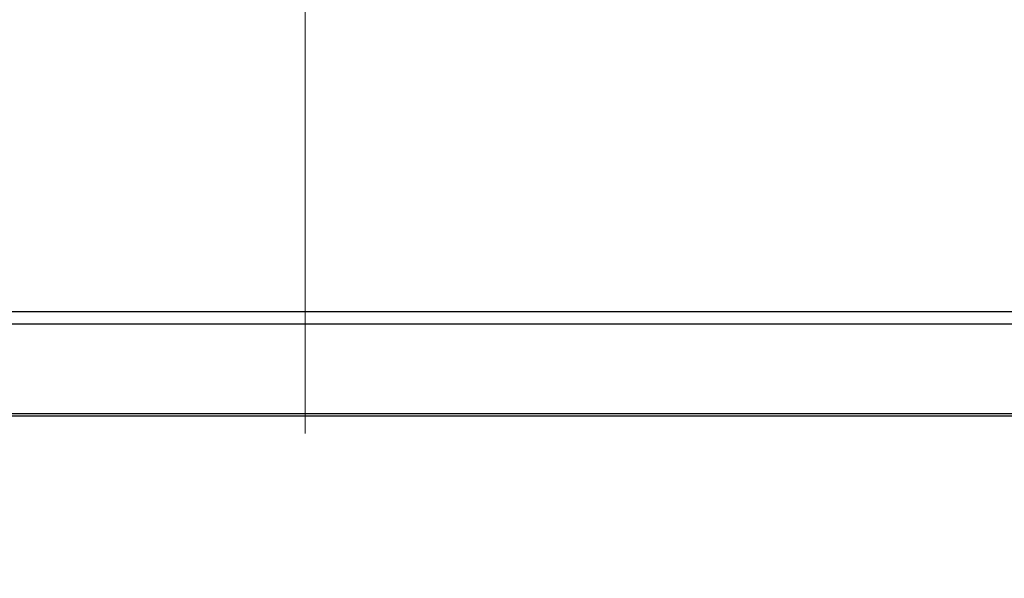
# Model space of a CAD drawing. Header units: millimetres. Extents: x 0 to 4205, y 0 to 2970.
# Tile 4 of 33: x 999 to 1121, y 683 to 752. Entities that reach past the tile are written whole.
import ezdxf

# ---------------------------------------------------------------- set-up
doc = ezdxf.new("R2010")
doc.units = ezdxf.units.MM
doc.header["$LTSCALE"] = 5
doc.linetypes.add('CENTERX2', pattern=[20.32, 12.7, -2.54, 2.54, -2.54])
doc.layers.add('SLD-0', color=7, linetype='Continuous')
doc.styles.add('SLDTEXTSTYLE0', font='TXT', dxfattribs={"width": 0.75})
doc.dimstyles.new('SLDDIMSTYLE0', dxfattribs={"dimtxt": 23.8125, "dimasz": 16, "dimexe": 0, "dimexo": 0.0625, "dimgap": 5.953125, "dimtad": 0, "dimtih": 1, "dimtoh": 1, "dimdec": 1, "dimrnd": 1e-09, "dimzin": 12, "dimdsep": 46, "dimtxsty": 'SLDTEXTSTYLE0', "dimsah": 1, "dimcen": 0.09, "dimadec": 0, "dimazin": 3, "dimtfac": 1, "dimtdec": 1, "dimtofl": 0, "dimtmove": 0, "dimatfit": 3, "dimfxl": 1, "dimfrac": 2, "dimtolj": 1, "dimtzin": 12, "dimarcsym": 0})

# ---------------------------------------------------------------- blocks, each defined once
blk = doc.blocks.new('_D_1')
at = {"layer": 'SLD-0', "color": 7, "transparency": 16777216}
for p, q in [((831.05, 704.85), (831.05, 541.32)), ((1237.95, 704.85), (1237.95, 541.32)), ((1001.37, 658.57), (994.12, 658.57)), ((994.12, 658.57), (994.12, 620.73)), ((1080.52, 658.57), (1087.77, 658.57)), ((1087.77, 658.57), (1087.77, 620.73)), ((994.12, 620.73), (1001.37, 620.73)), ((1087.77, 620.73), (1080.52, 620.73)), ((831.05, 546.32), (1237.95, 546.32))]:
    blk.add_line(p, q, dxfattribs=at)
for points in [[(831.05, 546.32), (847.05, 543.57), (847.05, 549.07)], [(1237.95, 546.32), (1221.95, 549.07), (1221.95, 543.57)]]:
    blk.add_solid(points, dxfattribs=at)
at = {"layer": 'SLD-0', "color": 7, "transparency": 16777216, "attachment_point": 1, "style": 'SLDTEXTSTYLE0'}
for s, insert, char_height in [('16.02', (1001.37, 651.43), 23.812), ('406.9', (1001.37, 614.85), 23.812), ('OUTDOOR MODELS', (892.56, 577.01), 23.8125)]:
    blk.add_mtext(s, dxfattribs=dict(at, insert=insert, char_height=char_height))

msp = doc.modelspace()

# ---------------------------------------------------------------- linework, layer by layer
at = {"color": 7, "linetype": 'Continuous', "lineweight": 25}
for p, q in [((854.550314, 716.123568), (1214.452606, 716.123568)), ((1220.073056, 714.551307), (848.929864, 714.551307)), ((837.589797, 703.502307), (1231.413123, 703.502307))]:
    msp.add_line(p, q, dxfattribs=at)
at = {"layer": 'SLD-0', "color": 7, "linetype": 'CENTERX2', "lineweight": 18}
msp.add_line((1034.50146, 1475.705507), (1034.50146, 699.852307), dxfattribs=at)
at = {"layer": 'SLD-0', "color": 7}
msp.add_line((837.589804, 703.202307), (1231.413117, 703.202307), dxfattribs=at)

# ---------------------------------------------------------------- dimensions: what is measured, and where the dimension line sits
dim = msp.add_linear_dim(base=(1237.948737, 604.857031), p1=(831.054184, 709.852307), p2=(1237.948737, 709.852307), text='<>\\POUTDOOR MODELS', dimstyle='SLDDIMSTYLE0', dxfattribs=at)
dim.commit()
dim.dimension.update_dxf_attribs({"geometry": '_D_1', "text_midpoint": (1040.944872, 604.857031), "dimtype": 160})

doc.saveas('drawing.dxf')
